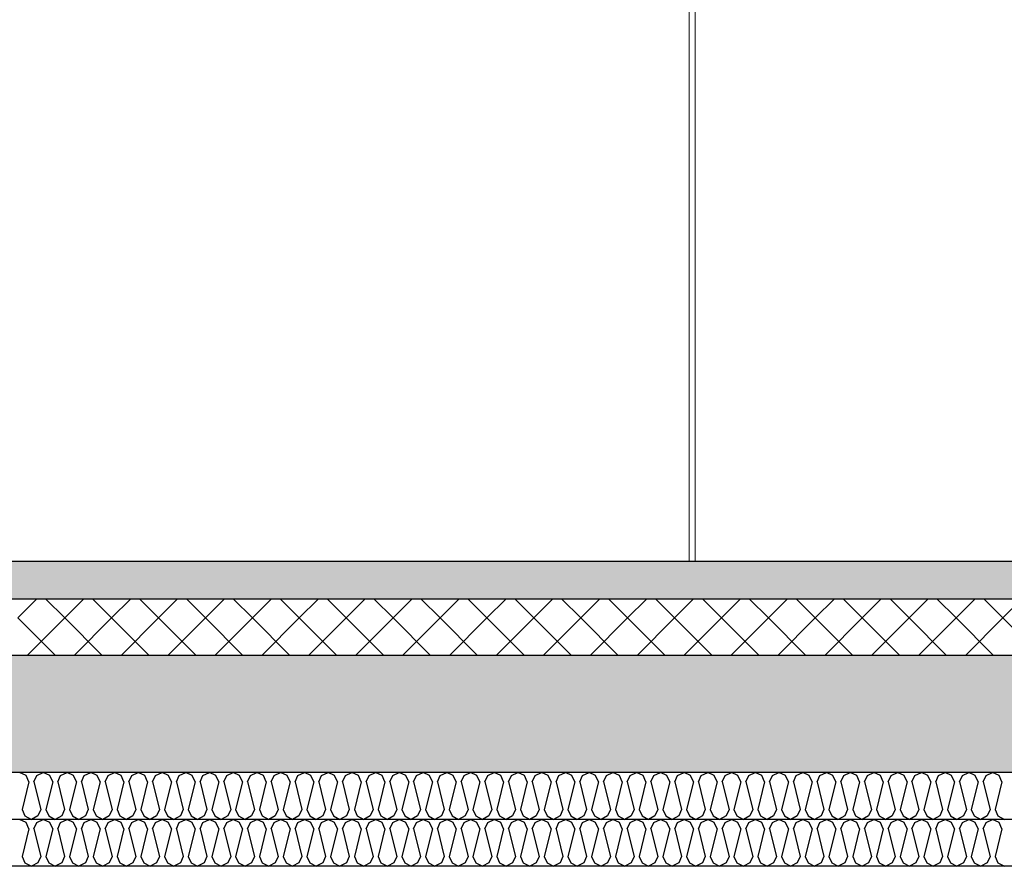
# Model space of a CAD drawing. Header units: millimetres. Extents: x -74465 to -41950, y 1470 to 14690.
# Tile 64 of 132: x -60096 to -57997, y 6670 to 8476. Entities that reach past the tile are written whole.
import ezdxf

# ---------------------------------------------------------------- set-up
doc = ezdxf.new("R2010")
doc.units = ezdxf.units.MM
doc.header["$LTSCALE"] = 0.5
doc.header["$MEASUREMENT"] = 0
doc.linetypes.add('PLINE', pattern=[0])
doc.layers.add('244- Vinduer_ dører_ foldevegger(Nye konstruksjoner)', color=7, linetype='Continuous', lineweight=0)
for name, color, linetype in [('251- Frittbærende dekker (Skravur)(Nye konstruksjoner)', 7, 'Continuous'), ('251- Frittbærende dekker(Nye konstruksjoner)', 7, 'Continuous'), ('253- Oppforet gulv_ påstøp (Skravur)(Nye konstruksjoner)', 7, 'Continuous'), ('253- Oppforet gulv_ påstøp(Nye konstruksjoner)', 7, 'Continuous')]:
    doc.layers.add(name, color=color, linetype=linetype)

# ---------------------------------------------------------------- blocks, each defined once
blk = doc.blocks.new('*X19')
at = {"layer": '253- Oppforet gulv_ påstøp (Skravur)(Nye konstruksjoner)', "linetype": 'PLINE'}
for p, q in [((-60100, 7200), (-60060, 7240)), ((-60000, 7200), (-60040, 7240)), ((-60000, 7200), (-59960, 7240)), ((-59900, 7200), (-59940, 7240)), ((-59900, 7200), (-59860, 7240)), ((-59800, 7200), (-59840, 7240)), ((-59800, 7200), (-59760, 7240)), ((-59700, 7200), (-59740, 7240)), ((-59700, 7200), (-59660, 7240)), ((-59600, 7200), (-59640, 7240)), ((-59600, 7200), (-59560, 7240)), ((-59500, 7200), (-59540, 7240)), ((-59500, 7200), (-59460, 7240)), ((-59400, 7200), (-59440, 7240)), ((-59400, 7200), (-59360, 7240)), ((-59300, 7200), (-59340, 7240)), ((-59300, 7200), (-59260, 7240)), ((-59200, 7200), (-59240, 7240)), ((-59200, 7200), (-59160, 7240)), ((-59100, 7200), (-59140, 7240)), ((-59100, 7200), (-59060, 7240)), ((-59000, 7200), (-59040, 7240)), ((-59000, 7200), (-58960, 7240)), ((-58900, 7200), (-58940, 7240)), ((-58900, 7200), (-58860, 7240)), ((-58800, 7200), (-58840, 7240)), ((-58800, 7200), (-58760, 7240)), ((-58700, 7200), (-58740, 7240)), ((-58700, 7200), (-58660, 7240)), ((-58600, 7200), (-58640, 7240)), ((-58600, 7200), (-58560, 7240)), ((-58500, 7200), (-58540, 7240)), ((-58500, 7200), (-58460, 7240)), ((-58400, 7200), (-58440, 7240)), ((-58400, 7200), (-58360, 7240)), ((-58300, 7200), (-58340, 7240)), ((-58300, 7200), (-58260, 7240)), ((-58200, 7200), (-58240, 7240)), ((-58200, 7200), (-58160, 7240)), ((-58100, 7200), (-58140, 7240)), ((-58100, 7200), (-58060, 7240)), ((-58000, 7200), (-58040, 7240)), ((-58000, 7200), (-57960, 7240)), ((-60020, 7120), (-60100, 7200)), ((-60080, 7120), (-60000, 7200)), ((-59920, 7120), (-60000, 7200)), ((-59980, 7120), (-59900, 7200)), ((-59820, 7120), (-59900, 7200)), ((-59880, 7120), (-59800, 7200)), ((-59720, 7120), (-59800, 7200)), ((-59780, 7120), (-59700, 7200)), ((-59620, 7120), (-59700, 7200)), ((-59680, 7120), (-59600, 7200)), ((-59520, 7120), (-59600, 7200)), ((-59580, 7120), (-59500, 7200)), ((-59420, 7120), (-59500, 7200)), ((-59480, 7120), (-59400, 7200)), ((-59320, 7120), (-59400, 7200)), ((-59380, 7120), (-59300, 7200)), ((-59220, 7120), (-59300, 7200)), ((-59280, 7120), (-59200, 7200)), ((-59120, 7120), (-59200, 7200)), ((-59180, 7120), (-59100, 7200)), ((-59020, 7120), (-59100, 7200)), ((-59080, 7120), (-59000, 7200)), ((-58920, 7120), (-59000, 7200)), ((-58980, 7120), (-58900, 7200)), ((-58820, 7120), (-58900, 7200)), ((-58880, 7120), (-58800, 7200)), ((-58720, 7120), (-58800, 7200)), ((-58780, 7120), (-58700, 7200)), ((-58620, 7120), (-58700, 7200)), ((-58680, 7120), (-58600, 7200)), ((-58520, 7120), (-58600, 7200)), ((-58580, 7120), (-58500, 7200)), ((-58420, 7120), (-58500, 7200)), ((-58480, 7120), (-58400, 7200)), ((-58320, 7120), (-58400, 7200)), ((-58380, 7120), (-58300, 7200)), ((-58220, 7120), (-58300, 7200)), ((-58280, 7120), (-58200, 7200)), ((-58120, 7120), (-58200, 7200)), ((-58180, 7120), (-58100, 7200)), ((-58020, 7120), (-58100, 7200)), ((-58080, 7120), (-58000, 7200)), ((-57920, 7120), (-58000, 7200))]:
    blk.add_line(p, q, dxfattribs=at)
blk = doc.blocks.new('*X21')
at = {"layer": '251- Frittbærende dekker (Skravur)(Nye konstruksjoner)', "linetype": 'PLINE'}
for p, q in [((-60082.3, 6863.5), (-60096.1, 6870)), ((-60076.2, 6849.9), (-60082.3, 6863.5)), ((-60065.5, 6849.9), (-60059.4, 6863.5)), ((-60059.4, 6863.5), (-60045.6, 6870)), ((-60031.7, 6863.5), (-60045.6, 6870)), ((-60025.6, 6849.9), (-60031.7, 6863.5)), ((-60015, 6849.9), (-60008.8, 6863.5)), ((-60008.8, 6863.5), (-59995, 6870)), ((-59981.2, 6863.5), (-59995, 6870)), ((-59975, 6849.9), (-59981.2, 6863.5)), ((-59964.4, 6849.9), (-59958.2, 6863.5)), ((-59958.2, 6863.5), (-59944.4, 6870)), ((-59930.6, 6863.5), (-59944.4, 6870)), ((-59924.4, 6849.9), (-59930.6, 6863.5)), ((-59913.8, 6849.9), (-59907.6, 6863.5)), ((-59907.6, 6863.5), (-59893.8, 6870)), ((-59880, 6863.5), (-59893.8, 6870)), ((-59873.8, 6849.9), (-59880, 6863.5)), ((-59863.2, 6849.9), (-59857, 6863.5)), ((-59857, 6863.5), (-59843.2, 6870)), ((-59829.4, 6863.5), (-59843.2, 6870)), ((-59823.2, 6849.9), (-59829.4, 6863.5)), ((-59812.6, 6849.9), (-59806.4, 6863.5)), ((-59806.4, 6863.5), (-59792.6, 6870)), ((-59778.8, 6863.5), (-59792.6, 6870)), ((-59772.7, 6849.9), (-59778.8, 6863.5)), ((-59762, 6849.9), (-59755.9, 6863.5)), ((-59755.9, 6863.5), (-59742, 6870)), ((-59728.2, 6863.5), (-59742, 6870)), ((-59722.1, 6849.9), (-59728.2, 6863.5)), ((-59711.4, 6849.9), (-59705.3, 6863.5)), ((-59705.3, 6863.5), (-59691.5, 6870)), ((-59677.6, 6863.5), (-59691.5, 6870)), ((-59671.5, 6849.9), (-59677.6, 6863.5)), ((-59660.9, 6849.9), (-59654.7, 6863.5)), ((-59654.7, 6863.5), (-59640.9, 6870)), ((-59627.1, 6863.5), (-59640.9, 6870)), ((-59620.9, 6849.9), (-59627.1, 6863.5)), ((-59610.3, 6849.9), (-59604.1, 6863.5)), ((-59604.1, 6863.5), (-59590.3, 6870)), ((-59576.5, 6863.5), (-59590.3, 6870)), ((-59570.3, 6849.9), (-59576.5, 6863.5)), ((-59559.7, 6849.9), (-59553.5, 6863.5)), ((-59553.5, 6863.5), (-59539.7, 6870)), ((-59525.9, 6863.5), (-59539.7, 6870)), ((-59519.7, 6849.9), (-59525.9, 6863.5)), ((-59509.1, 6849.9), (-59502.9, 6863.5)), ((-59502.9, 6863.5), (-59489.1, 6870)), ((-59475.3, 6863.5), (-59489.1, 6870)), ((-59469.1, 6849.9), (-59475.3, 6863.5)), ((-59458.5, 6849.9), (-59452.3, 6863.5)), ((-59452.3, 6863.5), (-59438.5, 6870)), ((-59424.7, 6863.5), (-59438.5, 6870)), ((-59418.6, 6849.9), (-59424.7, 6863.5)), ((-59407.9, 6849.9), (-59401.8, 6863.5)), ((-59401.8, 6863.5), (-59387.9, 6870)), ((-59374.1, 6863.5), (-59387.9, 6870)), ((-59368, 6849.9), (-59374.1, 6863.5)), ((-59357.3, 6849.9), (-59351.2, 6863.5)), ((-59351.2, 6863.5), (-59337.4, 6870)), ((-59323.5, 6863.5), (-59337.4, 6870)), ((-59317.4, 6849.9), (-59323.5, 6863.5)), ((-59306.8, 6849.9), (-59300.6, 6863.5)), ((-59300.6, 6863.5), (-59286.8, 6870)), ((-59273, 6863.5), (-59286.8, 6870)), ((-59266.8, 6849.9), (-59273, 6863.5)), ((-59256.2, 6849.9), (-59250, 6863.5)), ((-59250, 6863.5), (-59236.2, 6870)), ((-59222.4, 6863.5), (-59236.2, 6870)), ((-59216.2, 6849.9), (-59222.4, 6863.5)), ((-59205.6, 6849.9), (-59199.4, 6863.5)), ((-59199.4, 6863.5), (-59185.6, 6870)), ((-59171.8, 6863.5), (-59185.6, 6870)), ((-59165.6, 6849.9), (-59171.8, 6863.5)), ((-59155, 6849.9), (-59148.8, 6863.5)), ((-59148.8, 6863.5), (-59135, 6870)), ((-59121.2, 6863.5), (-59135, 6870)), ((-59115, 6849.9), (-59121.2, 6863.5)), ((-59104.4, 6849.9), (-59098.2, 6863.5)), ((-59098.2, 6863.5), (-59084.4, 6870)), ((-59070.6, 6863.5), (-59084.4, 6870)), ((-59064.5, 6849.9), (-59070.6, 6863.5)), ((-59053.8, 6849.9), (-59047.7, 6863.5)), ((-59047.7, 6863.5), (-59033.8, 6870)), ((-59020, 6863.5), (-59033.8, 6870)), ((-59013.9, 6849.9), (-59020, 6863.5)), ((-59003.2, 6849.9), (-58997.1, 6863.5)), ((-58997.1, 6863.5), (-58983.3, 6870)), ((-58969.4, 6863.5), (-58983.3, 6870)), ((-58963.3, 6849.9), (-58969.4, 6863.5)), ((-58952.7, 6849.9), (-58946.5, 6863.5)), ((-58946.5, 6863.5), (-58932.7, 6870)), ((-58918.9, 6863.5), (-58932.7, 6870)), ((-58912.7, 6849.9), (-58918.9, 6863.5)), ((-58902.1, 6849.9), (-58895.9, 6863.5)), ((-58895.9, 6863.5), (-58882.1, 6870)), ((-58868.3, 6863.5), (-58882.1, 6870)), ((-58862.1, 6849.9), (-58868.3, 6863.5)), ((-58851.5, 6849.9), (-58845.3, 6863.5)), ((-58845.3, 6863.5), (-58831.5, 6870)), ((-58817.7, 6863.5), (-58831.5, 6870)), ((-58811.5, 6849.9), (-58817.7, 6863.5)), ((-58800.9, 6849.9), (-58794.7, 6863.5)), ((-58794.7, 6863.5), (-58780.9, 6870)), ((-58767.1, 6863.5), (-58780.9, 6870)), ((-58760.9, 6849.9), (-58767.1, 6863.5)), ((-58750.3, 6849.9), (-58744.1, 6863.5)), ((-58744.1, 6863.5), (-58730.3, 6870)), ((-58716.5, 6863.5), (-58730.3, 6870)), ((-58710.3, 6849.9), (-58716.5, 6863.5)), ((-58699.7, 6849.9), (-58693.6, 6863.5)), ((-58693.6, 6863.5), (-58679.7, 6870)), ((-58665.9, 6863.5), (-58679.7, 6870)), ((-58659.8, 6849.9), (-58665.9, 6863.5)), ((-58649.1, 6849.9), (-58643, 6863.5)), ((-58643, 6863.5), (-58629.2, 6870)), ((-58615.3, 6863.5), (-58629.2, 6870)), ((-58609.2, 6849.9), (-58615.3, 6863.5)), ((-58598.5, 6849.9), (-58592.4, 6863.5)), ((-58592.4, 6863.5), (-58578.6, 6870)), ((-58564.8, 6863.5), (-58578.6, 6870)), ((-58558.6, 6849.9), (-58564.8, 6863.5)), ((-58548, 6849.9), (-58541.8, 6863.5)), ((-58541.8, 6863.5), (-58528, 6870)), ((-58514.2, 6863.5), (-58528, 6870)), ((-58508, 6849.9), (-58514.2, 6863.5)), ((-58497.4, 6849.9), (-58491.2, 6863.5)), ((-58491.2, 6863.5), (-58477.4, 6870)), ((-58463.6, 6863.5), (-58477.4, 6870)), ((-58457.4, 6849.9), (-58463.6, 6863.5)), ((-58446.8, 6849.9), (-58440.6, 6863.5)), ((-58440.6, 6863.5), (-58426.8, 6870)), ((-58413, 6863.5), (-58426.8, 6870)), ((-58406.8, 6849.9), (-58413, 6863.5)), ((-58396.2, 6849.9), (-58390, 6863.5)), ((-58390, 6863.5), (-58376.2, 6870)), ((-58362.4, 6863.5), (-58376.2, 6870)), ((-58356.2, 6849.9), (-58362.4, 6863.5)), ((-58345.6, 6849.9), (-58339.5, 6863.5)), ((-58339.5, 6863.5), (-58325.6, 6870)), ((-58311.8, 6863.5), (-58325.6, 6870)), ((-58305.7, 6849.9), (-58311.8, 6863.5)), ((-58295, 6849.9), (-58288.9, 6863.5)), ((-58288.9, 6863.5), (-58275.1, 6870)), ((-58261.2, 6863.5), (-58275.1, 6870)), ((-58255.1, 6849.9), (-58261.2, 6863.5)), ((-58244.4, 6849.9), (-58238.3, 6863.5)), ((-58238.3, 6863.5), (-58224.5, 6870)), ((-58210.7, 6863.5), (-58224.5, 6870)), ((-58204.5, 6849.9), (-58210.7, 6863.5)), ((-58193.9, 6849.9), (-58187.7, 6863.5)), ((-58187.7, 6863.5), (-58173.9, 6870)), ((-58160.1, 6863.5), (-58173.9, 6870)), ((-58153.9, 6849.9), (-58160.1, 6863.5)), ((-58143.3, 6849.9), (-58137.1, 6863.5)), ((-58137.1, 6863.5), (-58123.3, 6870)), ((-58109.5, 6863.5), (-58123.3, 6870)), ((-58103.3, 6849.9), (-58109.5, 6863.5)), ((-58092.7, 6849.9), (-58086.5, 6863.5)), ((-58086.5, 6863.5), (-58072.7, 6870)), ((-58058.9, 6863.5), (-58072.7, 6870)), ((-58052.7, 6849.9), (-58058.9, 6863.5)), ((-58042.1, 6849.9), (-58035.9, 6863.5)), ((-58035.9, 6863.5), (-58022.1, 6870)), ((-58008.3, 6863.5), (-58022.1, 6870)), ((-58002.1, 6849.9), (-58008.3, 6863.5)), ((-60076.2, 6849.9), (-60090.8, 6791.3)), ((-60065.5, 6849.9), (-60050.9, 6791.3)), ((-60025.6, 6849.9), (-60040.2, 6791.3)), ((-60015, 6849.9), (-60000.3, 6791.3)), ((-59975, 6849.9), (-59989.7, 6791.3)), ((-59964.4, 6849.9), (-59949.7, 6791.3)), ((-59924.4, 6849.9), (-59939.1, 6791.3)), ((-59913.8, 6849.9), (-59899.1, 6791.3)), ((-59873.8, 6849.9), (-59888.5, 6791.3)), ((-59863.2, 6849.9), (-59848.5, 6791.3)), ((-59823.2, 6849.9), (-59837.9, 6791.3)), ((-59812.6, 6849.9), (-59797.9, 6791.3)), ((-59772.7, 6849.9), (-59787.3, 6791.3)), ((-59762, 6849.9), (-59747.4, 6791.3)), ((-59722.1, 6849.9), (-59736.7, 6791.3)), ((-59711.4, 6849.9), (-59696.8, 6791.3)), ((-59671.5, 6849.9), (-59686.1, 6791.3)), ((-59660.9, 6849.9), (-59646.2, 6791.3)), ((-59620.9, 6849.9), (-59635.6, 6791.3)), ((-59610.3, 6849.9), (-59595.6, 6791.3)), ((-59570.3, 6849.9), (-59585, 6791.3)), ((-59559.7, 6849.9), (-59545, 6791.3)), ((-59519.7, 6849.9), (-59534.4, 6791.3)), ((-59509.1, 6849.9), (-59494.4, 6791.3)), ((-59469.1, 6849.9), (-59483.8, 6791.3)), ((-59458.5, 6849.9), (-59443.8, 6791.3)), ((-59418.6, 6849.9), (-59433.2, 6791.3)), ((-59407.9, 6849.9), (-59393.3, 6791.3)), ((-59368, 6849.9), (-59382.6, 6791.3)), ((-59357.3, 6849.9), (-59342.7, 6791.3)), ((-59317.4, 6849.9), (-59332, 6791.3)), ((-59306.8, 6849.9), (-59292.1, 6791.3)), ((-59266.8, 6849.9), (-59281.5, 6791.3)), ((-59256.2, 6849.9), (-59241.5, 6791.3)), ((-59216.2, 6849.9), (-59230.9, 6791.3)), ((-59205.6, 6849.9), (-59190.9, 6791.3)), ((-59165.6, 6849.9), (-59180.3, 6791.3)), ((-59155, 6849.9), (-59140.3, 6791.3)), ((-59115, 6849.9), (-59129.7, 6791.3)), ((-59104.4, 6849.9), (-59089.7, 6791.3)), ((-59064.5, 6849.9), (-59079.1, 6791.3)), ((-59053.8, 6849.9), (-59039.2, 6791.3)), ((-59013.9, 6849.9), (-59028.5, 6791.3)), ((-59003.2, 6849.9), (-58988.6, 6791.3)), ((-58963.3, 6849.9), (-58977.9, 6791.3)), ((-58952.7, 6849.9), (-58938, 6791.3)), ((-58912.7, 6849.9), (-58927.4, 6791.3)), ((-58902.1, 6849.9), (-58887.4, 6791.3)), ((-58862.1, 6849.9), (-58876.8, 6791.3)), ((-58851.5, 6849.9), (-58836.8, 6791.3)), ((-58811.5, 6849.9), (-58826.2, 6791.3)), ((-58800.9, 6849.9), (-58786.2, 6791.3)), ((-58760.9, 6849.9), (-58775.6, 6791.3)), ((-58750.3, 6849.9), (-58735.6, 6791.3)), ((-58710.3, 6849.9), (-58725, 6791.3)), ((-58699.7, 6849.9), (-58685.1, 6791.3)), ((-58659.8, 6849.9), (-58674.4, 6791.3)), ((-58649.1, 6849.9), (-58634.5, 6791.3)), ((-58609.2, 6849.9), (-58623.8, 6791.3)), ((-58598.5, 6849.9), (-58583.9, 6791.3)), ((-58558.6, 6849.9), (-58573.3, 6791.3)), ((-58548, 6849.9), (-58533.3, 6791.3)), ((-58508, 6849.9), (-58522.7, 6791.3)), ((-58497.4, 6849.9), (-58482.7, 6791.3)), ((-58457.4, 6849.9), (-58472.1, 6791.3)), ((-58446.8, 6849.9), (-58432.1, 6791.3)), ((-58406.8, 6849.9), (-58421.5, 6791.3)), ((-58396.2, 6849.9), (-58381.5, 6791.3)), ((-58356.2, 6849.9), (-58370.9, 6791.3)), ((-58345.6, 6849.9), (-58331, 6791.3)), ((-58305.7, 6849.9), (-58320.3, 6791.3)), ((-58295, 6849.9), (-58280.4, 6791.3)), ((-58255.1, 6849.9), (-58269.7, 6791.3)), ((-58244.4, 6849.9), (-58229.8, 6791.3)), ((-58204.5, 6849.9), (-58219.2, 6791.3)), ((-58193.9, 6849.9), (-58179.2, 6791.3)), ((-58153.9, 6849.9), (-58168.6, 6791.3)), ((-58143.3, 6849.9), (-58128.6, 6791.3)), ((-58103.3, 6849.9), (-58118, 6791.3)), ((-58092.7, 6849.9), (-58078, 6791.3)), ((-58052.7, 6849.9), (-58067.4, 6791.3)), ((-58042.1, 6849.9), (-58027.4, 6791.3)), ((-58002.1, 6849.9), (-58016.8, 6791.3)), ((-60090.8, 6791.3), (-60084.7, 6777.7)), ((-60050.9, 6791.3), (-60057, 6777.7)), ((-60040.2, 6791.3), (-60034.1, 6777.7)), ((-60000.3, 6791.3), (-60006.5, 6777.7)), ((-59989.7, 6791.3), (-59983.5, 6777.7)), ((-59949.7, 6791.3), (-59955.9, 6777.7)), ((-59939.1, 6791.3), (-59932.9, 6777.7)), ((-59899.1, 6791.3), (-59905.3, 6777.7)), ((-59888.5, 6791.3), (-59882.3, 6777.7)), ((-59848.5, 6791.3), (-59854.7, 6777.7)), ((-59837.9, 6791.3), (-59831.7, 6777.7)), ((-59797.9, 6791.3), (-59804.1, 6777.7)), ((-59787.3, 6791.3), (-59781.2, 6777.7)), ((-59747.4, 6791.3), (-59753.5, 6777.7)), ((-59736.7, 6791.3), (-59730.6, 6777.7)), ((-59696.8, 6791.3), (-59702.9, 6777.7)), ((-59686.1, 6791.3), (-59680, 6777.7)), ((-59646.2, 6791.3), (-59652.4, 6777.7)), ((-59635.6, 6791.3), (-59629.4, 6777.7)), ((-59595.6, 6791.3), (-59601.8, 6777.7)), ((-59585, 6791.3), (-59578.8, 6777.7)), ((-59545, 6791.3), (-59551.2, 6777.7)), ((-59534.4, 6791.3), (-59528.2, 6777.7)), ((-59494.4, 6791.3), (-59500.6, 6777.7)), ((-59483.8, 6791.3), (-59477.6, 6777.7)), ((-59443.8, 6791.3), (-59450, 6777.7)), ((-59433.2, 6791.3), (-59427.1, 6777.7)), ((-59393.3, 6791.3), (-59399.4, 6777.7)), ((-59382.6, 6791.3), (-59376.5, 6777.7)), ((-59342.7, 6791.3), (-59348.8, 6777.7)), ((-59332, 6791.3), (-59325.9, 6777.7)), ((-59292.1, 6791.3), (-59298.3, 6777.7)), ((-59281.5, 6791.3), (-59275.3, 6777.7)), ((-59241.5, 6791.3), (-59247.7, 6777.7)), ((-59230.9, 6791.3), (-59224.7, 6777.7)), ((-59190.9, 6791.3), (-59197.1, 6777.7)), ((-59180.3, 6791.3), (-59174.1, 6777.7)), ((-59140.3, 6791.3), (-59146.5, 6777.7)), ((-59129.7, 6791.3), (-59123.5, 6777.7)), ((-59089.7, 6791.3), (-59095.9, 6777.7)), ((-59079.1, 6791.3), (-59073, 6777.7)), ((-59039.2, 6791.3), (-59045.3, 6777.7)), ((-59028.5, 6791.3), (-59022.4, 6777.7)), ((-58988.6, 6791.3), (-58994.7, 6777.7)), ((-58977.9, 6791.3), (-58971.8, 6777.7)), ((-58938, 6791.3), (-58944.2, 6777.7)), ((-58927.4, 6791.3), (-58921.2, 6777.7)), ((-58887.4, 6791.3), (-58893.6, 6777.7)), ((-58876.8, 6791.3), (-58870.6, 6777.7)), ((-58836.8, 6791.3), (-58843, 6777.7)), ((-58826.2, 6791.3), (-58820, 6777.7)), ((-58786.2, 6791.3), (-58792.4, 6777.7)), ((-58775.6, 6791.3), (-58769.4, 6777.7)), ((-58735.6, 6791.3), (-58741.8, 6777.7)), ((-58725, 6791.3), (-58718.8, 6777.7)), ((-58685.1, 6791.3), (-58691.2, 6777.7)), ((-58674.4, 6791.3), (-58668.3, 6777.7)), ((-58634.5, 6791.3), (-58640.6, 6777.7)), ((-58623.8, 6791.3), (-58617.7, 6777.7)), ((-58583.9, 6791.3), (-58590, 6777.7)), ((-58573.3, 6791.3), (-58567.1, 6777.7)), ((-58533.3, 6791.3), (-58539.5, 6777.7)), ((-58522.7, 6791.3), (-58516.5, 6777.7)), ((-58482.7, 6791.3), (-58488.9, 6777.7)), ((-58472.1, 6791.3), (-58465.9, 6777.7)), ((-58432.1, 6791.3), (-58438.3, 6777.7)), ((-58421.5, 6791.3), (-58415.3, 6777.7)), ((-58381.5, 6791.3), (-58387.7, 6777.7)), ((-58370.9, 6791.3), (-58364.7, 6777.7)), ((-58331, 6791.3), (-58337.1, 6777.7)), ((-58320.3, 6791.3), (-58314.2, 6777.7)), ((-58280.4, 6791.3), (-58286.5, 6777.7)), ((-58269.7, 6791.3), (-58263.6, 6777.7)), ((-58229.8, 6791.3), (-58235.9, 6777.7)), ((-58219.2, 6791.3), (-58213, 6777.7)), ((-58179.2, 6791.3), (-58185.4, 6777.7)), ((-58168.6, 6791.3), (-58162.4, 6777.7)), ((-58128.6, 6791.3), (-58134.8, 6777.7)), ((-58118, 6791.3), (-58111.8, 6777.7)), ((-58078, 6791.3), (-58084.2, 6777.7)), ((-58067.4, 6791.3), (-58061.2, 6777.7)), ((-58027.4, 6791.3), (-58033.6, 6777.7)), ((-58016.8, 6791.3), (-58010.6, 6777.7)), ((-60084.7, 6777.7), (-60070.9, 6770)), ((-60057, 6777.7), (-60070.9, 6770)), ((-60034.1, 6777.7), (-60020.3, 6770)), ((-60006.5, 6777.7), (-60020.3, 6770)), ((-59983.5, 6777.7), (-59969.7, 6770)), ((-59955.9, 6777.7), (-59969.7, 6770)), ((-59932.9, 6777.7), (-59919.1, 6770)), ((-59905.3, 6777.7), (-59919.1, 6770)), ((-59882.3, 6777.7), (-59868.5, 6770)), ((-59854.7, 6777.7), (-59868.5, 6770)), ((-59831.7, 6777.7), (-59817.9, 6770)), ((-59804.1, 6777.7), (-59817.9, 6770)), ((-59781.2, 6777.7), (-59767.3, 6770)), ((-59753.5, 6777.7), (-59767.3, 6770)), ((-59730.6, 6777.7), (-59716.8, 6770)), ((-59702.9, 6777.7), (-59716.8, 6770)), ((-59680, 6777.7), (-59666.2, 6770)), ((-59652.4, 6777.7), (-59666.2, 6770)), ((-59629.4, 6777.7), (-59615.6, 6770)), ((-59601.8, 6777.7), (-59615.6, 6770)), ((-59578.8, 6777.7), (-59565, 6770)), ((-59551.2, 6777.7), (-59565, 6770)), ((-59528.2, 6777.7), (-59514.4, 6770)), ((-59500.6, 6777.7), (-59514.4, 6770)), ((-59477.6, 6777.7), (-59463.8, 6770)), ((-59450, 6777.7), (-59463.8, 6770)), ((-59427.1, 6777.7), (-59413.2, 6770)), ((-59399.4, 6777.7), (-59413.2, 6770)), ((-59376.5, 6777.7), (-59362.7, 6770)), ((-59348.8, 6777.7), (-59362.7, 6770)), ((-59325.9, 6777.7), (-59312.1, 6770)), ((-59298.3, 6777.7), (-59312.1, 6770)), ((-59275.3, 6777.7), (-59261.5, 6770)), ((-59247.7, 6777.7), (-59261.5, 6770)), ((-59224.7, 6777.7), (-59210.9, 6770)), ((-59197.1, 6777.7), (-59210.9, 6770)), ((-59174.1, 6777.7), (-59160.3, 6770)), ((-59146.5, 6777.7), (-59160.3, 6770)), ((-59123.5, 6777.7), (-59109.7, 6770)), ((-59095.9, 6777.7), (-59109.7, 6770)), ((-59073, 6777.7), (-59059.1, 6770)), ((-59045.3, 6777.7), (-59059.1, 6770)), ((-59022.4, 6777.7), (-59008.6, 6770)), ((-58994.7, 6777.7), (-59008.6, 6770)), ((-58971.8, 6777.7), (-58958, 6770)), ((-58944.2, 6777.7), (-58958, 6770)), ((-58921.2, 6777.7), (-58907.4, 6770)), ((-58893.6, 6777.7), (-58907.4, 6770)), ((-58870.6, 6777.7), (-58856.8, 6770)), ((-58843, 6777.7), (-58856.8, 6770)), ((-58820, 6777.7), (-58806.2, 6770)), ((-58792.4, 6777.7), (-58806.2, 6770)), ((-58769.4, 6777.7), (-58755.6, 6770)), ((-58741.8, 6777.7), (-58755.6, 6770)), ((-58718.8, 6777.7), (-58705, 6770)), ((-58691.2, 6777.7), (-58705, 6770)), ((-58668.3, 6777.7), (-58654.4, 6770)), ((-58640.6, 6777.7), (-58654.4, 6770)), ((-58617.7, 6777.7), (-58603.9, 6770)), ((-58590, 6777.7), (-58603.9, 6770)), ((-58567.1, 6777.7), (-58553.3, 6770)), ((-58539.5, 6777.7), (-58553.3, 6770)), ((-58516.5, 6777.7), (-58502.7, 6770)), ((-58488.9, 6777.7), (-58502.7, 6770)), ((-58465.9, 6777.7), (-58452.1, 6770)), ((-58438.3, 6777.7), (-58452.1, 6770)), ((-58415.3, 6777.7), (-58401.5, 6770)), ((-58387.7, 6777.7), (-58401.5, 6770)), ((-58364.7, 6777.7), (-58350.9, 6770)), ((-58337.1, 6777.7), (-58350.9, 6770)), ((-58314.2, 6777.7), (-58300.3, 6770)), ((-58286.5, 6777.7), (-58300.3, 6770)), ((-58263.6, 6777.7), (-58249.8, 6770)), ((-58235.9, 6777.7), (-58249.8, 6770)), ((-58213, 6777.7), (-58199.2, 6770)), ((-58185.4, 6777.7), (-58199.2, 6770)), ((-58162.4, 6777.7), (-58148.6, 6770)), ((-58134.8, 6777.7), (-58148.6, 6770)), ((-58111.8, 6777.7), (-58098, 6770)), ((-58084.2, 6777.7), (-58098, 6770)), ((-58061.2, 6777.7), (-58047.4, 6770)), ((-58033.6, 6777.7), (-58047.4, 6770)), ((-58010.6, 6777.7), (-57996.8, 6770))]:
    blk.add_line(p, q, dxfattribs=at)
blk = doc.blocks.new('*X22')
at = {"layer": '251- Frittbærende dekker (Skravur)(Nye konstruksjoner)', "linetype": 'PLINE'}
for p, q in [((-60082.3, 6763.5), (-60096.1, 6770)), ((-60076.2, 6749.9), (-60082.3, 6763.5)), ((-60065.5, 6749.9), (-60059.4, 6763.5)), ((-60059.4, 6763.5), (-60045.6, 6770)), ((-60031.7, 6763.5), (-60045.6, 6770)), ((-60025.6, 6749.9), (-60031.7, 6763.5)), ((-60015, 6749.9), (-60008.8, 6763.5)), ((-60008.8, 6763.5), (-59995, 6770)), ((-59981.2, 6763.5), (-59995, 6770)), ((-59975, 6749.9), (-59981.2, 6763.5)), ((-59964.4, 6749.9), (-59958.2, 6763.5)), ((-59958.2, 6763.5), (-59944.4, 6770)), ((-59930.6, 6763.5), (-59944.4, 6770)), ((-59924.4, 6749.9), (-59930.6, 6763.5)), ((-59913.8, 6749.9), (-59907.6, 6763.5)), ((-59907.6, 6763.5), (-59893.8, 6770)), ((-59880, 6763.5), (-59893.8, 6770)), ((-59873.8, 6749.9), (-59880, 6763.5)), ((-59863.2, 6749.9), (-59857, 6763.5)), ((-59857, 6763.5), (-59843.2, 6770)), ((-59829.4, 6763.5), (-59843.2, 6770)), ((-59823.2, 6749.9), (-59829.4, 6763.5)), ((-59812.6, 6749.9), (-59806.4, 6763.5)), ((-59806.4, 6763.5), (-59792.6, 6770)), ((-59778.8, 6763.5), (-59792.6, 6770)), ((-59772.7, 6749.9), (-59778.8, 6763.5)), ((-59762, 6749.9), (-59755.9, 6763.5)), ((-59755.9, 6763.5), (-59742, 6770)), ((-59728.2, 6763.5), (-59742, 6770)), ((-59722.1, 6749.9), (-59728.2, 6763.5)), ((-59711.4, 6749.9), (-59705.3, 6763.5)), ((-59705.3, 6763.5), (-59691.5, 6770)), ((-59677.6, 6763.5), (-59691.5, 6770)), ((-59671.5, 6749.9), (-59677.6, 6763.5)), ((-59660.9, 6749.9), (-59654.7, 6763.5)), ((-59654.7, 6763.5), (-59640.9, 6770)), ((-59627.1, 6763.5), (-59640.9, 6770)), ((-59620.9, 6749.9), (-59627.1, 6763.5)), ((-59610.3, 6749.9), (-59604.1, 6763.5)), ((-59604.1, 6763.5), (-59590.3, 6770)), ((-59576.5, 6763.5), (-59590.3, 6770)), ((-59570.3, 6749.9), (-59576.5, 6763.5)), ((-59559.7, 6749.9), (-59553.5, 6763.5)), ((-59553.5, 6763.5), (-59539.7, 6770)), ((-59525.9, 6763.5), (-59539.7, 6770)), ((-59519.7, 6749.9), (-59525.9, 6763.5)), ((-59509.1, 6749.9), (-59502.9, 6763.5)), ((-59502.9, 6763.5), (-59489.1, 6770)), ((-59475.3, 6763.5), (-59489.1, 6770)), ((-59469.1, 6749.9), (-59475.3, 6763.5)), ((-59458.5, 6749.9), (-59452.3, 6763.5)), ((-59452.3, 6763.5), (-59438.5, 6770)), ((-59424.7, 6763.5), (-59438.5, 6770)), ((-59418.6, 6749.9), (-59424.7, 6763.5)), ((-59407.9, 6749.9), (-59401.8, 6763.5)), ((-59401.8, 6763.5), (-59387.9, 6770)), ((-59374.1, 6763.5), (-59387.9, 6770)), ((-59368, 6749.9), (-59374.1, 6763.5)), ((-59357.3, 6749.9), (-59351.2, 6763.5)), ((-59351.2, 6763.5), (-59337.4, 6770)), ((-59323.5, 6763.5), (-59337.4, 6770)), ((-59317.4, 6749.9), (-59323.5, 6763.5)), ((-59306.8, 6749.9), (-59300.6, 6763.5)), ((-59300.6, 6763.5), (-59286.8, 6770)), ((-59273, 6763.5), (-59286.8, 6770)), ((-59266.8, 6749.9), (-59273, 6763.5)), ((-59256.2, 6749.9), (-59250, 6763.5)), ((-59250, 6763.5), (-59236.2, 6770)), ((-59222.4, 6763.5), (-59236.2, 6770)), ((-59216.2, 6749.9), (-59222.4, 6763.5)), ((-59205.6, 6749.9), (-59199.4, 6763.5)), ((-59199.4, 6763.5), (-59185.6, 6770)), ((-59171.8, 6763.5), (-59185.6, 6770)), ((-59165.6, 6749.9), (-59171.8, 6763.5)), ((-59155, 6749.9), (-59148.8, 6763.5)), ((-59148.8, 6763.5), (-59135, 6770)), ((-59121.2, 6763.5), (-59135, 6770)), ((-59115, 6749.9), (-59121.2, 6763.5)), ((-59104.4, 6749.9), (-59098.2, 6763.5)), ((-59098.2, 6763.5), (-59084.4, 6770)), ((-59070.6, 6763.5), (-59084.4, 6770)), ((-59064.5, 6749.9), (-59070.6, 6763.5)), ((-59053.8, 6749.9), (-59047.7, 6763.5)), ((-59047.7, 6763.5), (-59033.8, 6770)), ((-59020, 6763.5), (-59033.8, 6770)), ((-59013.9, 6749.9), (-59020, 6763.5)), ((-59003.2, 6749.9), (-58997.1, 6763.5)), ((-58997.1, 6763.5), (-58983.3, 6770)), ((-58969.4, 6763.5), (-58983.3, 6770)), ((-58963.3, 6749.9), (-58969.4, 6763.5)), ((-58952.7, 6749.9), (-58946.5, 6763.5)), ((-58946.5, 6763.5), (-58932.7, 6770)), ((-58918.9, 6763.5), (-58932.7, 6770)), ((-58912.7, 6749.9), (-58918.9, 6763.5)), ((-58902.1, 6749.9), (-58895.9, 6763.5)), ((-58895.9, 6763.5), (-58882.1, 6770)), ((-58868.3, 6763.5), (-58882.1, 6770)), ((-58862.1, 6749.9), (-58868.3, 6763.5)), ((-58851.5, 6749.9), (-58845.3, 6763.5)), ((-58845.3, 6763.5), (-58831.5, 6770)), ((-58817.7, 6763.5), (-58831.5, 6770)), ((-58811.5, 6749.9), (-58817.7, 6763.5)), ((-58800.9, 6749.9), (-58794.7, 6763.5)), ((-58794.7, 6763.5), (-58780.9, 6770)), ((-58767.1, 6763.5), (-58780.9, 6770)), ((-58760.9, 6749.9), (-58767.1, 6763.5)), ((-58750.3, 6749.9), (-58744.1, 6763.5)), ((-58744.1, 6763.5), (-58730.3, 6770)), ((-58716.5, 6763.5), (-58730.3, 6770)), ((-58710.3, 6749.9), (-58716.5, 6763.5)), ((-58699.7, 6749.9), (-58693.6, 6763.5)), ((-58693.6, 6763.5), (-58679.7, 6770)), ((-58665.9, 6763.5), (-58679.7, 6770)), ((-58659.8, 6749.9), (-58665.9, 6763.5)), ((-58649.1, 6749.9), (-58643, 6763.5)), ((-58643, 6763.5), (-58629.2, 6770)), ((-58615.3, 6763.5), (-58629.2, 6770)), ((-58609.2, 6749.9), (-58615.3, 6763.5)), ((-58598.5, 6749.9), (-58592.4, 6763.5)), ((-58592.4, 6763.5), (-58578.6, 6770)), ((-58564.8, 6763.5), (-58578.6, 6770)), ((-58558.6, 6749.9), (-58564.8, 6763.5)), ((-58548, 6749.9), (-58541.8, 6763.5)), ((-58541.8, 6763.5), (-58528, 6770)), ((-58514.2, 6763.5), (-58528, 6770)), ((-58508, 6749.9), (-58514.2, 6763.5)), ((-58497.4, 6749.9), (-58491.2, 6763.5)), ((-58491.2, 6763.5), (-58477.4, 6770)), ((-58463.6, 6763.5), (-58477.4, 6770)), ((-58457.4, 6749.9), (-58463.6, 6763.5)), ((-58446.8, 6749.9), (-58440.6, 6763.5)), ((-58440.6, 6763.5), (-58426.8, 6770)), ((-58413, 6763.5), (-58426.8, 6770)), ((-58406.8, 6749.9), (-58413, 6763.5)), ((-58396.2, 6749.9), (-58390, 6763.5)), ((-58390, 6763.5), (-58376.2, 6770)), ((-58362.4, 6763.5), (-58376.2, 6770)), ((-58356.2, 6749.9), (-58362.4, 6763.5)), ((-58345.6, 6749.9), (-58339.5, 6763.5)), ((-58339.5, 6763.5), (-58325.6, 6770)), ((-58311.8, 6763.5), (-58325.6, 6770)), ((-58305.7, 6749.9), (-58311.8, 6763.5)), ((-58295, 6749.9), (-58288.9, 6763.5)), ((-58288.9, 6763.5), (-58275.1, 6770)), ((-58261.2, 6763.5), (-58275.1, 6770)), ((-58255.1, 6749.9), (-58261.2, 6763.5)), ((-58244.4, 6749.9), (-58238.3, 6763.5)), ((-58238.3, 6763.5), (-58224.5, 6770)), ((-58210.7, 6763.5), (-58224.5, 6770)), ((-58204.5, 6749.9), (-58210.7, 6763.5)), ((-58193.9, 6749.9), (-58187.7, 6763.5)), ((-58187.7, 6763.5), (-58173.9, 6770)), ((-58160.1, 6763.5), (-58173.9, 6770)), ((-58153.9, 6749.9), (-58160.1, 6763.5)), ((-58143.3, 6749.9), (-58137.1, 6763.5)), ((-58137.1, 6763.5), (-58123.3, 6770)), ((-58109.5, 6763.5), (-58123.3, 6770)), ((-58103.3, 6749.9), (-58109.5, 6763.5)), ((-58092.7, 6749.9), (-58086.5, 6763.5)), ((-58086.5, 6763.5), (-58072.7, 6770)), ((-58058.9, 6763.5), (-58072.7, 6770)), ((-58052.7, 6749.9), (-58058.9, 6763.5)), ((-58042.1, 6749.9), (-58035.9, 6763.5)), ((-58035.9, 6763.5), (-58022.1, 6770)), ((-58008.3, 6763.5), (-58022.1, 6770)), ((-58002.1, 6749.9), (-58008.3, 6763.5)), ((-60076.2, 6749.9), (-60090.8, 6691.3)), ((-60065.5, 6749.9), (-60050.9, 6691.3)), ((-60025.6, 6749.9), (-60040.2, 6691.3)), ((-60015, 6749.9), (-60000.3, 6691.3)), ((-59975, 6749.9), (-59989.7, 6691.3)), ((-59964.4, 6749.9), (-59949.7, 6691.3)), ((-59924.4, 6749.9), (-59939.1, 6691.3)), ((-59913.8, 6749.9), (-59899.1, 6691.3)), ((-59873.8, 6749.9), (-59888.5, 6691.3)), ((-59863.2, 6749.9), (-59848.5, 6691.3)), ((-59823.2, 6749.9), (-59837.9, 6691.3)), ((-59812.6, 6749.9), (-59797.9, 6691.3)), ((-59772.7, 6749.9), (-59787.3, 6691.3)), ((-59762, 6749.9), (-59747.4, 6691.3)), ((-59722.1, 6749.9), (-59736.7, 6691.3)), ((-59711.4, 6749.9), (-59696.8, 6691.3)), ((-59671.5, 6749.9), (-59686.1, 6691.3)), ((-59660.9, 6749.9), (-59646.2, 6691.3)), ((-59620.9, 6749.9), (-59635.6, 6691.3)), ((-59610.3, 6749.9), (-59595.6, 6691.3)), ((-59570.3, 6749.9), (-59585, 6691.3)), ((-59559.7, 6749.9), (-59545, 6691.3)), ((-59519.7, 6749.9), (-59534.4, 6691.3)), ((-59509.1, 6749.9), (-59494.4, 6691.3)), ((-59469.1, 6749.9), (-59483.8, 6691.3)), ((-59458.5, 6749.9), (-59443.8, 6691.3)), ((-59418.6, 6749.9), (-59433.2, 6691.3)), ((-59407.9, 6749.9), (-59393.3, 6691.3)), ((-59368, 6749.9), (-59382.6, 6691.3)), ((-59357.3, 6749.9), (-59342.7, 6691.3)), ((-59317.4, 6749.9), (-59332, 6691.3)), ((-59306.8, 6749.9), (-59292.1, 6691.3)), ((-59266.8, 6749.9), (-59281.5, 6691.3)), ((-59256.2, 6749.9), (-59241.5, 6691.3)), ((-59216.2, 6749.9), (-59230.9, 6691.3)), ((-59205.6, 6749.9), (-59190.9, 6691.3)), ((-59165.6, 6749.9), (-59180.3, 6691.3)), ((-59155, 6749.9), (-59140.3, 6691.3)), ((-59115, 6749.9), (-59129.7, 6691.3)), ((-59104.4, 6749.9), (-59089.7, 6691.3)), ((-59064.5, 6749.9), (-59079.1, 6691.3)), ((-59053.8, 6749.9), (-59039.2, 6691.3)), ((-59013.9, 6749.9), (-59028.5, 6691.3)), ((-59003.2, 6749.9), (-58988.6, 6691.3)), ((-58963.3, 6749.9), (-58977.9, 6691.3)), ((-58952.7, 6749.9), (-58938, 6691.3)), ((-58912.7, 6749.9), (-58927.4, 6691.3)), ((-58902.1, 6749.9), (-58887.4, 6691.3)), ((-58862.1, 6749.9), (-58876.8, 6691.3)), ((-58851.5, 6749.9), (-58836.8, 6691.3)), ((-58811.5, 6749.9), (-58826.2, 6691.3)), ((-58800.9, 6749.9), (-58786.2, 6691.3)), ((-58760.9, 6749.9), (-58775.6, 6691.3)), ((-58750.3, 6749.9), (-58735.6, 6691.3)), ((-58710.3, 6749.9), (-58725, 6691.3)), ((-58699.7, 6749.9), (-58685.1, 6691.3)), ((-58659.8, 6749.9), (-58674.4, 6691.3)), ((-58649.1, 6749.9), (-58634.5, 6691.3)), ((-58609.2, 6749.9), (-58623.8, 6691.3)), ((-58598.5, 6749.9), (-58583.9, 6691.3)), ((-58558.6, 6749.9), (-58573.3, 6691.3)), ((-58548, 6749.9), (-58533.3, 6691.3)), ((-58508, 6749.9), (-58522.7, 6691.3)), ((-58497.4, 6749.9), (-58482.7, 6691.3)), ((-58457.4, 6749.9), (-58472.1, 6691.3)), ((-58446.8, 6749.9), (-58432.1, 6691.3)), ((-58406.8, 6749.9), (-58421.5, 6691.3)), ((-58396.2, 6749.9), (-58381.5, 6691.3)), ((-58356.2, 6749.9), (-58370.9, 6691.3)), ((-58345.6, 6749.9), (-58331, 6691.3)), ((-58305.7, 6749.9), (-58320.3, 6691.3)), ((-58295, 6749.9), (-58280.4, 6691.3)), ((-58255.1, 6749.9), (-58269.7, 6691.3)), ((-58244.4, 6749.9), (-58229.8, 6691.3)), ((-58204.5, 6749.9), (-58219.2, 6691.3)), ((-58193.9, 6749.9), (-58179.2, 6691.3)), ((-58153.9, 6749.9), (-58168.6, 6691.3)), ((-58143.3, 6749.9), (-58128.6, 6691.3)), ((-58103.3, 6749.9), (-58118, 6691.3)), ((-58092.7, 6749.9), (-58078, 6691.3)), ((-58052.7, 6749.9), (-58067.4, 6691.3)), ((-58042.1, 6749.9), (-58027.4, 6691.3)), ((-58002.1, 6749.9), (-58016.8, 6691.3)), ((-60090.8, 6691.3), (-60084.7, 6677.7)), ((-60084.7, 6677.7), (-60070.9, 6670)), ((-60057, 6677.7), (-60070.9, 6670)), ((-60050.9, 6691.3), (-60057, 6677.7)), ((-60040.2, 6691.3), (-60034.1, 6677.7)), ((-60034.1, 6677.7), (-60020.3, 6670)), ((-60006.5, 6677.7), (-60020.3, 6670)), ((-60000.3, 6691.3), (-60006.5, 6677.7)), ((-59989.7, 6691.3), (-59983.5, 6677.7)), ((-59983.5, 6677.7), (-59969.7, 6670)), ((-59955.9, 6677.7), (-59969.7, 6670)), ((-59949.7, 6691.3), (-59955.9, 6677.7)), ((-59939.1, 6691.3), (-59932.9, 6677.7)), ((-59932.9, 6677.7), (-59919.1, 6670)), ((-59905.3, 6677.7), (-59919.1, 6670)), ((-59899.1, 6691.3), (-59905.3, 6677.7)), ((-59888.5, 6691.3), (-59882.3, 6677.7)), ((-59882.3, 6677.7), (-59868.5, 6670)), ((-59854.7, 6677.7), (-59868.5, 6670)), ((-59848.5, 6691.3), (-59854.7, 6677.7)), ((-59837.9, 6691.3), (-59831.7, 6677.7)), ((-59831.7, 6677.7), (-59817.9, 6670)), ((-59804.1, 6677.7), (-59817.9, 6670)), ((-59797.9, 6691.3), (-59804.1, 6677.7)), ((-59787.3, 6691.3), (-59781.2, 6677.7)), ((-59781.2, 6677.7), (-59767.3, 6670)), ((-59753.5, 6677.7), (-59767.3, 6670)), ((-59747.4, 6691.3), (-59753.5, 6677.7)), ((-59736.7, 6691.3), (-59730.6, 6677.7)), ((-59730.6, 6677.7), (-59716.8, 6670)), ((-59702.9, 6677.7), (-59716.8, 6670)), ((-59696.8, 6691.3), (-59702.9, 6677.7)), ((-59686.1, 6691.3), (-59680, 6677.7)), ((-59680, 6677.7), (-59666.2, 6670)), ((-59652.4, 6677.7), (-59666.2, 6670)), ((-59646.2, 6691.3), (-59652.4, 6677.7)), ((-59635.6, 6691.3), (-59629.4, 6677.7)), ((-59629.4, 6677.7), (-59615.6, 6670)), ((-59601.8, 6677.7), (-59615.6, 6670)), ((-59595.6, 6691.3), (-59601.8, 6677.7)), ((-59585, 6691.3), (-59578.8, 6677.7)), ((-59578.8, 6677.7), (-59565, 6670)), ((-59551.2, 6677.7), (-59565, 6670)), ((-59545, 6691.3), (-59551.2, 6677.7)), ((-59534.4, 6691.3), (-59528.2, 6677.7)), ((-59528.2, 6677.7), (-59514.4, 6670)), ((-59500.6, 6677.7), (-59514.4, 6670)), ((-59494.4, 6691.3), (-59500.6, 6677.7)), ((-59483.8, 6691.3), (-59477.6, 6677.7)), ((-59477.6, 6677.7), (-59463.8, 6670)), ((-59450, 6677.7), (-59463.8, 6670)), ((-59443.8, 6691.3), (-59450, 6677.7)), ((-59433.2, 6691.3), (-59427.1, 6677.7)), ((-59427.1, 6677.7), (-59413.2, 6670)), ((-59399.4, 6677.7), (-59413.2, 6670)), ((-59393.3, 6691.3), (-59399.4, 6677.7)), ((-59382.6, 6691.3), (-59376.5, 6677.7)), ((-59376.5, 6677.7), (-59362.7, 6670)), ((-59348.8, 6677.7), (-59362.7, 6670)), ((-59342.7, 6691.3), (-59348.8, 6677.7)), ((-59332, 6691.3), (-59325.9, 6677.7)), ((-59325.9, 6677.7), (-59312.1, 6670)), ((-59298.3, 6677.7), (-59312.1, 6670)), ((-59292.1, 6691.3), (-59298.3, 6677.7)), ((-59281.5, 6691.3), (-59275.3, 6677.7)), ((-59275.3, 6677.7), (-59261.5, 6670)), ((-59247.7, 6677.7), (-59261.5, 6670)), ((-59241.5, 6691.3), (-59247.7, 6677.7)), ((-59230.9, 6691.3), (-59224.7, 6677.7)), ((-59224.7, 6677.7), (-59210.9, 6670)), ((-59197.1, 6677.7), (-59210.9, 6670)), ((-59190.9, 6691.3), (-59197.1, 6677.7)), ((-59180.3, 6691.3), (-59174.1, 6677.7)), ((-59174.1, 6677.7), (-59160.3, 6670)), ((-59146.5, 6677.7), (-59160.3, 6670)), ((-59140.3, 6691.3), (-59146.5, 6677.7)), ((-59129.7, 6691.3), (-59123.5, 6677.7)), ((-59123.5, 6677.7), (-59109.7, 6670)), ((-59095.9, 6677.7), (-59109.7, 6670)), ((-59089.7, 6691.3), (-59095.9, 6677.7)), ((-59079.1, 6691.3), (-59073, 6677.7)), ((-59073, 6677.7), (-59059.1, 6670)), ((-59045.3, 6677.7), (-59059.1, 6670)), ((-59039.2, 6691.3), (-59045.3, 6677.7)), ((-59028.5, 6691.3), (-59022.4, 6677.7)), ((-59022.4, 6677.7), (-59008.6, 6670)), ((-58994.7, 6677.7), (-59008.6, 6670)), ((-58988.6, 6691.3), (-58994.7, 6677.7)), ((-58977.9, 6691.3), (-58971.8, 6677.7)), ((-58971.8, 6677.7), (-58958, 6670)), ((-58944.2, 6677.7), (-58958, 6670)), ((-58938, 6691.3), (-58944.2, 6677.7)), ((-58927.4, 6691.3), (-58921.2, 6677.7)), ((-58921.2, 6677.7), (-58907.4, 6670)), ((-58893.6, 6677.7), (-58907.4, 6670)), ((-58887.4, 6691.3), (-58893.6, 6677.7)), ((-58876.8, 6691.3), (-58870.6, 6677.7)), ((-58870.6, 6677.7), (-58856.8, 6670)), ((-58843, 6677.7), (-58856.8, 6670)), ((-58836.8, 6691.3), (-58843, 6677.7)), ((-58826.2, 6691.3), (-58820, 6677.7)), ((-58820, 6677.7), (-58806.2, 6670)), ((-58792.4, 6677.7), (-58806.2, 6670)), ((-58786.2, 6691.3), (-58792.4, 6677.7)), ((-58775.6, 6691.3), (-58769.4, 6677.7)), ((-58769.4, 6677.7), (-58755.6, 6670)), ((-58741.8, 6677.7), (-58755.6, 6670)), ((-58735.6, 6691.3), (-58741.8, 6677.7)), ((-58725, 6691.3), (-58718.8, 6677.7)), ((-58718.8, 6677.7), (-58705, 6670)), ((-58691.2, 6677.7), (-58705, 6670)), ((-58685.1, 6691.3), (-58691.2, 6677.7)), ((-58674.4, 6691.3), (-58668.3, 6677.7)), ((-58668.3, 6677.7), (-58654.4, 6670)), ((-58640.6, 6677.7), (-58654.4, 6670)), ((-58634.5, 6691.3), (-58640.6, 6677.7)), ((-58623.8, 6691.3), (-58617.7, 6677.7)), ((-58617.7, 6677.7), (-58603.9, 6670)), ((-58590, 6677.7), (-58603.9, 6670)), ((-58583.9, 6691.3), (-58590, 6677.7)), ((-58573.3, 6691.3), (-58567.1, 6677.7)), ((-58567.1, 6677.7), (-58553.3, 6670)), ((-58539.5, 6677.7), (-58553.3, 6670)), ((-58533.3, 6691.3), (-58539.5, 6677.7)), ((-58522.7, 6691.3), (-58516.5, 6677.7)), ((-58516.5, 6677.7), (-58502.7, 6670)), ((-58488.9, 6677.7), (-58502.7, 6670)), ((-58482.7, 6691.3), (-58488.9, 6677.7)), ((-58472.1, 6691.3), (-58465.9, 6677.7)), ((-58465.9, 6677.7), (-58452.1, 6670)), ((-58438.3, 6677.7), (-58452.1, 6670)), ((-58432.1, 6691.3), (-58438.3, 6677.7)), ((-58421.5, 6691.3), (-58415.3, 6677.7)), ((-58415.3, 6677.7), (-58401.5, 6670)), ((-58387.7, 6677.7), (-58401.5, 6670)), ((-58381.5, 6691.3), (-58387.7, 6677.7)), ((-58370.9, 6691.3), (-58364.7, 6677.7)), ((-58364.7, 6677.7), (-58350.9, 6670)), ((-58337.1, 6677.7), (-58350.9, 6670)), ((-58331, 6691.3), (-58337.1, 6677.7)), ((-58320.3, 6691.3), (-58314.2, 6677.7)), ((-58314.2, 6677.7), (-58300.3, 6670)), ((-58286.5, 6677.7), (-58300.3, 6670)), ((-58280.4, 6691.3), (-58286.5, 6677.7)), ((-58269.7, 6691.3), (-58263.6, 6677.7)), ((-58263.6, 6677.7), (-58249.8, 6670)), ((-58235.9, 6677.7), (-58249.8, 6670)), ((-58229.8, 6691.3), (-58235.9, 6677.7)), ((-58219.2, 6691.3), (-58213, 6677.7)), ((-58213, 6677.7), (-58199.2, 6670)), ((-58185.4, 6677.7), (-58199.2, 6670)), ((-58179.2, 6691.3), (-58185.4, 6677.7)), ((-58168.6, 6691.3), (-58162.4, 6677.7)), ((-58162.4, 6677.7), (-58148.6, 6670)), ((-58134.8, 6677.7), (-58148.6, 6670)), ((-58128.6, 6691.3), (-58134.8, 6677.7)), ((-58118, 6691.3), (-58111.8, 6677.7)), ((-58111.8, 6677.7), (-58098, 6670)), ((-58084.2, 6677.7), (-58098, 6670)), ((-58078, 6691.3), (-58084.2, 6677.7)), ((-58067.4, 6691.3), (-58061.2, 6677.7)), ((-58061.2, 6677.7), (-58047.4, 6670)), ((-58033.6, 6677.7), (-58047.4, 6670)), ((-58027.4, 6691.3), (-58033.6, 6677.7)), ((-58016.8, 6691.3), (-58010.6, 6677.7)), ((-58010.6, 6677.7), (-57996.8, 6670))]:
    blk.add_line(p, q, dxfattribs=at)

msp = doc.modelspace()

# ---------------------------------------------------------------- hatches: boundary and pattern name
at = {"layer": '251- Frittbærende dekker (Skravur)(Nye konstruksjoner)', "linetype": 'Continuous'}
h = msp.add_hatch(dxfattribs=at)
h.set_pattern_fill('Betong_strukturell', color=256, style=0, pattern_type=2)
h.set_pattern_definition([(0, (0, 0), (0, 311.7692), [30, -150]), (0, (90, 155.9), (0, 311.7692), [30, -150]), (60, (0, 0), (-270, 155.8846), [30, -150]), (60, (180, 0), (-270, 155.8846), [30, -150]), (120, (30, 0), (270, 155.8846), [30, -150]), (120, (210, 0), (270, 155.8846), [30, -150]), (0, (0, 30), (0, 60), [0, -60, 0, -90.000004]), (45, (30, 30), (-42.42641, 42.42641), [0, -45, 0, -75.000003])])
h.paths.add_polyline_path([(-67676.6, 6870), (-54884.6, 6870), (-54884.6, 7120), (-67676.6, 7120)])
at = {"layer": '253- Oppforet gulv_ påstøp (Skravur)(Nye konstruksjoner)', "linetype": 'Continuous'}
h = msp.add_hatch(dxfattribs=at)
h.set_pattern_fill('Betong_lett', color=256, style=0, pattern_type=2)
h.set_pattern_definition([(0, (0, 0), (0, 389.7114), [24.375, -200.625]), (0, (112.5, 194.86), (0, 389.7114), [24.375, -200.625]), (60, (0, 0), (-337.5, 194.8557), [24.375, -200.625]), (60, (225, 0), (-337.5, 194.8557), [24.375, -200.625]), (120, (24.37, 0), (337.5, 194.8557), [24.375, -200.625]), (120, (249.38, 0), (337.5, 194.8557), [24.375, -200.625]), (0, (0, 37.5), (0, 75), [0, -75, 0, -112.5]), (45, (37.5, 37.5), (-53.03301, 53.03301), [0, -56.25, 0, -93.75])])
h.paths.add_polyline_path([(-55014.1, 7320), (-61651.6, 7320), (-61651.6, 7240), (-55014.1, 7240)])

# ---------------------------------------------------------------- linework, layer by layer
at = {"layer": '244- Vinduer_ dører_ foldevegger(Nye konstruksjoner)', "linetype": 'PLINE'}
for p, q in [((-58669.1, 9520), (-58669.1, 7320)), ((-58656.1, 7320), (-58656.1, 9520))]:
    msp.add_line(p, q, dxfattribs=at)
at = {"layer": '251- Frittbærende dekker(Nye konstruksjoner)', "linetype": 'PLINE'}
for p, q in [((-54826.6, 6870), (-67126.6, 6870)), ((-54826.6, 6770), (-67126.6, 6770)), ((-54826.6, 6670), (-67126.6, 6670))]:
    msp.add_line(p, q, dxfattribs=at)
at = {"layer": '251- Frittbærende dekker(Nye konstruksjoner)', "linetype": 'PLINE', "flags": 128}
msp.add_lwpolyline([(-54851.6, 7120), (-55001.6, 7120), (-61651.6, 7120), (-61664.1, 7120), (-61676.6, 7120), (-61876.6, 7120), (-61889.1, 7120), (-61901.6, 7120), (-67576.6, 7120), (-67676.6, 7120)], dxfattribs=at)
at = {"layer": '253- Oppforet gulv_ påstøp(Nye konstruksjoner)', "linetype": 'PLINE'}
msp.add_line((-55014.1, 7320), (-61651.6, 7320), dxfattribs=at)
at = {"layer": '253- Oppforet gulv_ påstøp(Nye konstruksjoner)', "linetype": 'PLINE', "flags": 128}
msp.add_lwpolyline([(-55001.6, 7240), (-55014.1, 7240), (-61651.6, 7240)], dxfattribs=at)

# ---------------------------------------------------------------- block references
at = {"layer": '251- Frittbærende dekker(Nye konstruksjoner)'}
for name in ['*X21', '*X22']:
    msp.add_blockref(name, (0, 0), dxfattribs=at)
at = {"layer": '253- Oppforet gulv_ påstøp(Nye konstruksjoner)'}
msp.add_blockref('*X19', (0, 0), dxfattribs=at)

doc.saveas('drawing.dxf')
